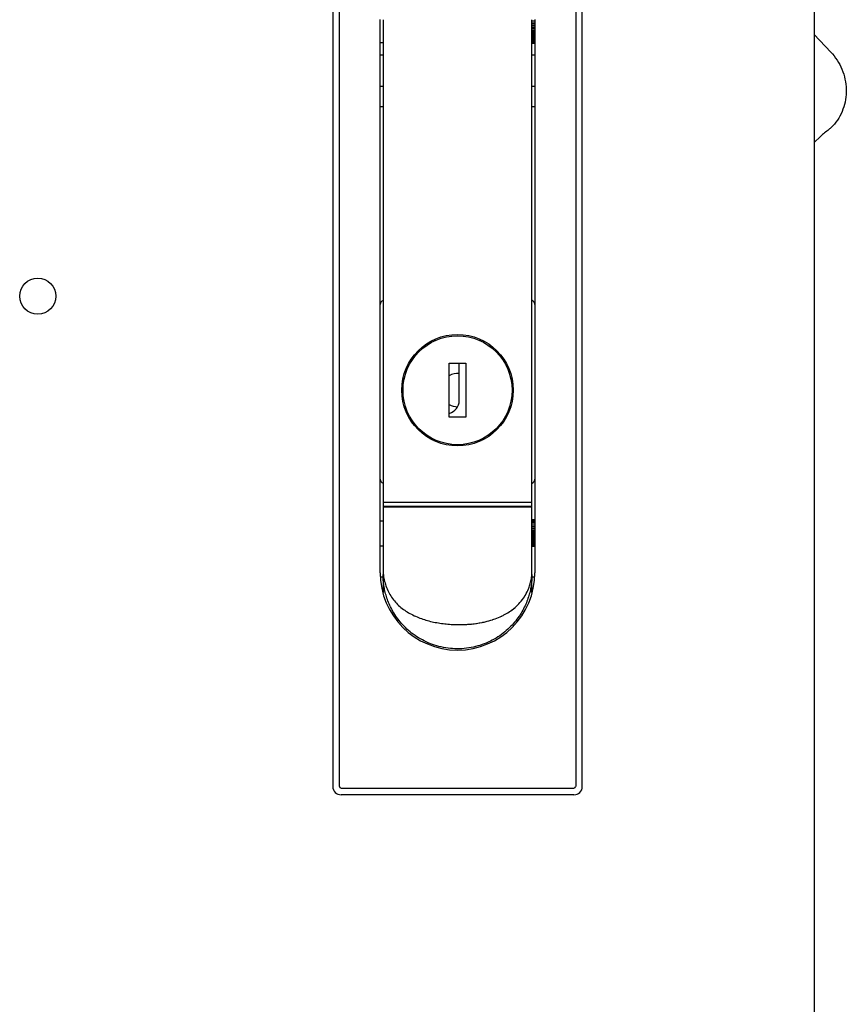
# Model space of a CAD drawing. Header units: inches. Extents: x 3 to 177, y 3 to 114.
# Tile 2 of 95: x 35.26 to 39.17, y 55.03 to 59.69. Entities that reach past the tile are written whole.
import ezdxf

# ---------------------------------------------------------------- set-up
doc = ezdxf.new("R2010")
doc.units = ezdxf.units.IN
doc.header["$LTSCALE"] = 9.973333
doc.header["$MEASUREMENT"] = 0
doc.layers.get('0').update_dxf_attribs({"linetype": 'CONTINUOUS'})
doc.layers.add('03_ALL_AXES', color=7, linetype='CONTINUOUS')

msp = doc.modelspace()

# ---------------------------------------------------------------- linework, layer by layer
at = {"color": 7, "linetype": 'Continuous'}
for p, q in [((39.0199, 96.7679), (39.0199, 19.9949)), ((36.7413, 61.0015), (36.7413, 56.0606)), ((36.7728, 56.0606), (36.7728, 61.0015)), ((37.891, 61.0015), (37.891, 56.0606)), ((37.9225, 56.0606), (37.9225, 61.0015)), ((36.9658, 57.0724), (36.9658, 59.6905)), ((36.9795, 59.6903), (36.9795, 57.3863)), ((37.6843, 57.3863), (37.6843, 59.6903)), ((37.698, 59.6835), (37.6843, 59.6835)), ((37.698, 59.674), (37.6843, 59.674)), ((37.6843, 59.6733), (37.698, 59.6733)), ((37.698, 59.6729), (37.6843, 59.6729)), ((37.698, 59.664), (37.6843, 59.664)), ((37.6843, 59.6623), (37.698, 59.6623)), ((37.698, 59.6609), (37.6843, 59.6609)), ((37.698, 59.6905), (37.698, 57.0724)), ((37.698, 59.6529), (37.6843, 59.6529)), ((37.6843, 59.6504), (37.698, 59.6504)), ((37.698, 59.6481), (37.6843, 59.6481)), ((37.698, 59.6413), (37.6843, 59.6413)), ((37.6843, 59.6381), (37.698, 59.6381)), ((37.698, 59.6349), (37.6843, 59.6349)), ((37.698, 59.6297), (37.6843, 59.6297)), ((37.6843, 59.6259), (37.698, 59.6259)), ((37.698, 59.6221), (37.6843, 59.6221)), ((37.698, 59.6186), (37.6843, 59.6186)), ((37.6843, 59.6143), (37.698, 59.6143)), ((39.0199, 59.6197), (39.0981, 59.5371)), ((36.9658, 59.5822), (36.9795, 59.5822)), ((37.698, 59.61), (37.6843, 59.61)), ((37.698, 59.6085), (37.6843, 59.6085)), ((37.6843, 59.604), (37.698, 59.604)), ((37.698, 59.5994), (37.6843, 59.5994)), ((37.6843, 59.5953), (37.698, 59.5953)), ((37.698, 59.5906), (37.6843, 59.5906)), ((37.6843, 59.5886), (37.698, 59.5886)), ((37.698, 59.5839), (37.6843, 59.5839)), ((37.698, 59.5798), (37.6843, 59.5798)), ((37.698, 59.5784), (37.6843, 59.5784)), ((36.9658, 59.5232), (36.9795, 59.5232)), ((37.6843, 59.5232), (37.698, 59.5232)), ((36.9658, 59.3756), (36.9795, 59.3756)), ((37.6843, 59.3756), (37.698, 59.3756)), ((36.9795, 59.2771), (36.9658, 59.2771)), ((37.698, 59.2771), (37.6843, 59.2771)), ((39.1076, 59.1875), (39.1018, 59.1813)), ((39.049, 59.1379), (39.0199, 59.1088)), ((37.3398, 57.8877), (37.3398, 58.0643)), ((37.6843, 57.4049), (36.9795, 57.4049)), ((37.6843, 57.3863), (36.9795, 57.3863)), ((36.9795, 57.3863), (36.9795, 56.9785)), ((36.9795, 57.3849), (37.3319, 57.3847)), ((37.3319, 57.3847), (37.6843, 57.3849)), ((37.6843, 57.0641), (37.6843, 57.3863)), ((36.9658, 57.3185), (36.9795, 57.3185)), ((37.698, 57.3223), (37.6843, 57.3223)), ((37.698, 57.3209), (37.6843, 57.3209)), ((37.698, 57.3169), (37.6843, 57.3169)), ((37.698, 57.3104), (37.6843, 57.3104)), ((37.698, 57.3016), (37.6843, 57.3016)), ((37.698, 57.2922), (37.6843, 57.2922)), ((37.6843, 57.2914), (37.698, 57.2914)), ((37.698, 57.291), (37.6843, 57.291)), ((37.698, 57.2821), (37.6843, 57.2821)), ((37.6843, 57.2804), (37.698, 57.2804)), ((37.698, 57.279), (37.6843, 57.279)), ((37.698, 57.271), (37.6843, 57.271)), ((37.6843, 57.2685), (37.698, 57.2685)), ((37.698, 57.2662), (37.6843, 57.2662)), ((37.698, 57.2594), (37.6843, 57.2594)), ((37.6843, 57.2562), (37.698, 57.2562)), ((37.698, 57.253), (37.6843, 57.253)), ((37.698, 57.2478), (37.6843, 57.2478)), ((37.6843, 57.244), (37.698, 57.244)), ((37.698, 57.2402), (37.6843, 57.2402)), ((37.698, 57.2367), (37.6843, 57.2367)), ((36.9658, 57.2003), (36.9795, 57.2003)), ((37.6843, 57.2325), (37.698, 57.2325)), ((37.698, 57.2281), (37.6843, 57.2281)), ((37.698, 57.2266), (37.6843, 57.2266)), ((37.6843, 57.2221), (37.698, 57.2221)), ((37.698, 57.2175), (37.6843, 57.2175)), ((37.6843, 57.2134), (37.698, 57.2134)), ((37.698, 57.2087), (37.6843, 57.2087)), ((37.6843, 57.2067), (37.698, 57.2067)), ((37.698, 57.2021), (37.6843, 57.2021)), ((37.698, 57.198), (37.6843, 57.198)), ((37.698, 57.1965), (37.6843, 57.1965)), ((36.9663, 57.0527), (36.9795, 57.0527)), ((37.6842, 57.0635), (37.6843, 57.0641)), ((37.6842, 57.0638), (37.6843, 57.0641)), ((37.6842, 57.0635), (37.6842, 57.0638)), ((37.6843, 56.9785), (37.6843, 57.0635)), ((37.6843, 57.0527), (37.6975, 57.0527)), ((37.6089, 56.9121), (37.609, 56.9121)), ((37.6089, 56.9121), (37.609, 56.9121)), ((37.4977, 56.85), (37.4986, 56.8503)), ((37.4977, 56.85), (37.4986, 56.8503)), ((36.7807, 56.0527), (37.8831, 56.0527)), ((37.8831, 56.0212), (36.7807, 56.0212))]:
    msp.add_line(p, q, dxfattribs=at)
msp.add_circle((37.3319, 57.9364), 0.2638, dxfattribs=at)
for centre, radius, start, end in [((36.9854, 58.3421), 0.0197, 107.7089, 180), ((37.6784, 58.3421), 0.0197, 0, 72.3514), ((37.3319, 57.937), 0.0787, 84.1429, 120.0003), ((37.3319, 57.937), 0.0787, 239.999, 270), ((37.2768, 57.8877), 0.063, 284.5366, 0), ((36.9854, 57.5153), 0.0197, 180, 252.351), ((37.6784, 57.5153), 0.0197, 287.7089, 360), ((37.3319, 57.0724), 0.3661, 180, 360), ((37.4215, 57.0925), 0.2642, 345.8298, 346.4433), ((37.4239, 57.0918), 0.2617, 345.8514, 346.4706), ((37.4579, 57.0796), 0.2254, 321.2615, 329.6507), ((37.4581, 57.0795), 0.2253, 321.2516, 329.6458), ((37.4578, 57.0796), 0.2256, 329.6531, 330.0141), ((37.4587, 57.0791), 0.2245, 329.658, 330.0206), ((37.4546, 57.0814), 0.2292, 330.0367, 338.1983), ((37.4551, 57.0811), 0.2286, 330.0253, 338.2089), ((37.4372, 57.1007), 0.2551, 305.2374, 312.3045), ((37.45, 57.0864), 0.2359, 312.3907, 320.9528), ((37.4503, 57.0862), 0.2355, 312.3741, 320.95), ((37.456, 57.0811), 0.2279, 321.0267, 321.261), ((37.4575, 57.0799), 0.2259, 321.0272, 321.2634), ((37.4014, 57.1605), 0.3249, 295.3876, 295.8246), ((37.4015, 57.1604), 0.3248, 295.3893, 295.8262), ((37.425, 57.118), 0.2763, 303.328, 304.0883), ((37.4269, 57.1152), 0.2729, 303.3269, 304.0963), ((37.4263, 57.1161), 0.274, 304.0877, 305.2447), ((37.4291, 57.1119), 0.2689, 304.0954, 305.2724), ((37.3404, 57.409), 0.5821, 274.5181, 275.6695), ((37.3434, 57.3823), 0.5553, 274.4325, 275.6395), ((37.3469, 57.3488), 0.5216, 275.6184, 280.9983), ((37.3535, 57.311), 0.4832, 281.0762, 281.7263), ((37.3546, 57.307), 0.4791, 281.0489, 281.7048), ((36.7807, 56.0606), 0.0394, 180, 270), ((36.7807, 56.0606), 0.00787, 180, 270), ((37.8831, 56.0606), 0.0394, 270, 360), ((37.8831, 56.0606), 0.00787, 270, 360)]:
    msp.add_arc(centre, radius, start, end, dxfattribs=at)
for points, knots in [([(39.0981, 59.5371), (39.1093, 59.5253), (39.1295, 59.4995), (39.1523, 59.456), (39.167, 59.4091), (39.1728, 59.3605), (39.1697, 59.3122), (39.1576, 59.2659), (39.1371, 59.2235), (39.1182, 59.1986), (39.1076, 59.1875)], [0, 0, 0, 0, 0.126823, 0.254336, 0.381857, 0.508675, 0.63419, 0.757982, 0.879875, 1, 1, 1, 1]), ([(39.1018, 59.1813), (39.0976, 59.1778), (39.0801, 59.1631), (39.0624, 59.1488), (39.049, 59.1379)], [0, 0, 0, 0, 0.242198, 1, 1, 1, 1]), ([(36.9795, 57.0763), (36.9804, 57.0662), (36.983, 57.0461), (36.9902, 57.0167), (37.001, 56.9887), (37.0152, 56.9625), (37.0326, 56.9386), (37.0529, 56.9173), (37.0756, 56.8986), (37.1002, 56.8825), (37.1265, 56.8687), (37.1539, 56.8572), (37.1823, 56.8478), (37.2114, 56.8403), (37.2411, 56.8345), (37.2711, 56.8303), (37.3014, 56.8277), (37.3217, 56.827), (37.3319, 56.8269)], [0, 0, 0, 0, 0.063545, 0.12669, 0.18929, 0.251322, 0.312892, 0.374201, 0.435473, 0.496906, 0.558634, 0.620729, 0.68321, 0.746063, 0.809238, 0.872668, 0.936286, 1, 1, 1, 1]), ([(37.6843, 57.0635), (37.6842, 57.0559), (37.6837, 57.0403), (37.6812, 57.0161), (37.6768, 56.9907), (37.67, 56.9641), (37.6606, 56.9366), (37.6482, 56.9083), (37.6325, 56.8798), (37.6131, 56.8513), (37.5898, 56.8237), (37.5626, 56.7974), (37.5315, 56.7734), (37.4966, 56.7522), (37.4583, 56.7349), (37.4174, 56.7219), (37.3746, 56.714), (37.3308, 56.7114), (37.287, 56.7143), (37.2442, 56.7225), (37.2034, 56.7357), (37.1654, 56.7532), (37.1306, 56.7745), (37.0997, 56.7987), (37.0727, 56.8251), (37.0496, 56.8528), (37.0304, 56.8812), (37.0149, 56.9098), (37.0026, 56.938), (36.9934, 56.9655), (36.9868, 56.9921), (36.9824, 57.0174), (36.98, 57.0415), (36.9795, 57.0571), (36.9795, 57.0647)], [0, 0, 0, 0, 0.020588, 0.042495, 0.065801, 0.090568, 0.116866, 0.14473, 0.174204, 0.205275, 0.23794, 0.272115, 0.307724, 0.344596, 0.382568, 0.421385, 0.460801, 0.500511, 0.540212, 0.579604, 0.618384, 0.656305, 0.693116, 0.728655, 0.762753, 0.795338, 0.826327, 0.855719, 0.8835, 0.909719, 0.934408, 0.957641, 0.979478, 1, 1, 1, 1]), ([(37.6783, 57.0306), (37.679, 57.0333), (37.6814, 57.0442), (37.6832, 57.0552), (37.6842, 57.0635)], [0, 0, 0, 0, 0.249455, 1, 1, 1, 1]), ([(37.6783, 57.0306), (37.679, 57.0333), (37.6814, 57.0442), (37.6832, 57.0552), (37.6842, 57.0635)], [0, 0, 0, 0, 0.249381, 1, 1, 1, 1]), ([(37.6674, 56.9962), (37.6684, 56.9988), (37.6724, 57.0092), (37.6756, 57.0198), (37.6776, 57.0278)], [0, 0, 0, 0, 0.249117, 1, 1, 1, 1]), ([(37.6674, 56.9962), (37.6684, 56.9988), (37.6724, 57.0092), (37.6756, 57.0198), (37.6776, 57.0278)], [0, 0, 0, 0, 0.24913, 1, 1, 1, 1]), ([(37.5844, 56.8924), (37.5865, 56.8939), (37.595, 56.9001), (37.6031, 56.9068), (37.6089, 56.9121)], [0, 0, 0, 0, 0.250269, 1, 1, 1, 1]), ([(37.4986, 56.8503), (37.5022, 56.8515), (37.5165, 56.8564), (37.5305, 56.8621), (37.5407, 56.867)], [0, 0, 0, 0, 0.251025, 1, 1, 1, 1]), ([(37.4986, 56.8503), (37.5022, 56.8515), (37.5165, 56.8564), (37.5305, 56.8621), (37.5407, 56.867)], [0, 0, 0, 0, 0.251026, 1, 1, 1, 1]), ([(37.5429, 56.8681), (37.5459, 56.8695), (37.5575, 56.8753), (37.5687, 56.8818), (37.5768, 56.8872)], [0, 0, 0, 0, 0.250776, 1, 1, 1, 1]), ([(37.5429, 56.8681), (37.5459, 56.8695), (37.5575, 56.8753), (37.5687, 56.8818), (37.5768, 56.8872)], [0, 0, 0, 0, 0.250768, 1, 1, 1, 1]), ([(37.3319, 56.8269), (37.3364, 56.8268), (37.3546, 56.8269), (37.3727, 56.8276), (37.3863, 56.8287)], [0, 0, 0, 0, 0.250084, 1, 1, 1, 1]), ([(37.3319, 56.8269), (37.341, 56.8267), (37.3546, 56.8269), (37.3727, 56.8277), (37.3818, 56.8283), (37.3863, 56.8287)], [0, 0, 0, 0, 0.500163, 0.750186, 1, 1, 1, 1]), ([(37.3979, 56.8297), (37.402, 56.8301), (37.4182, 56.8319), (37.4344, 56.8344), (37.4464, 56.8368)], [0, 0, 0, 0, 0.250594, 1, 1, 1, 1]), ([(37.4517, 56.8379), (37.4556, 56.8387), (37.4711, 56.8421), (37.4864, 56.8463), (37.4977, 56.85)], [0, 0, 0, 0, 0.250931, 1, 1, 1, 1]), ([(37.4517, 56.8379), (37.4556, 56.8387), (37.4711, 56.8421), (37.4864, 56.8463), (37.4977, 56.85)], [0, 0, 0, 0, 0.250923, 1, 1, 1, 1])]:
    msp.add_open_spline(points, degree=3, knots=knots, dxfattribs=at)
at = {"layer": '03_ALL_AXES', "color": 7, "linetype": 'Continuous'}
for p, q in [((37.2236, 58.1705), (37.2236, 58.1766)), ((37.4402, 58.177), (37.4402, 58.1705)), ((37.1788, 58.1439), (37.1755, 58.1484)), ((37.4885, 58.1487), (37.485, 58.1439)), ((37.1196, 58.093), (37.1244, 58.0895)), ((37.12, 58.0931), (37.1244, 58.0899)), ((37.5394, 58.0899), (37.5437, 58.0931)), ((37.5394, 58.0895), (37.5442, 58.093)), ((37.2925, 58.0643), (37.3713, 58.0643)), ((37.2925, 57.8084), (37.2925, 58.0643)), ((37.3713, 58.0643), (37.3713, 57.8084)), ((37.0753, 57.9955), (37.0809, 57.9955)), ((37.5829, 57.9955), (37.589, 57.9955)), ((37.0681, 57.9365), (37.074, 57.9365)), ((37.5898, 57.9365), (37.5957, 57.9365)), ((37.0801, 57.8581), (37.0863, 57.8581)), ((37.0863, 57.8577), (37.0801, 57.8577)), ((37.5775, 57.8581), (37.5837, 57.8581)), ((37.5833, 57.8577), (37.5775, 57.8577)), ((37.3713, 57.8088), (37.2925, 57.8088)), ((37.3713, 57.8084), (37.2925, 57.8084)), ((37.2236, 57.6959), (37.2236, 57.7024)), ((37.4402, 57.7024), (37.4402, 57.6959))]:
    msp.add_line(p, q, dxfattribs=at)
for centre, radius in [((35.3454, 58.3814), 0.0855), ((37.3319, 57.9364), 0.2579)]:
    msp.add_circle(centre, radius, dxfattribs=at)

doc.saveas('drawing.dxf')
